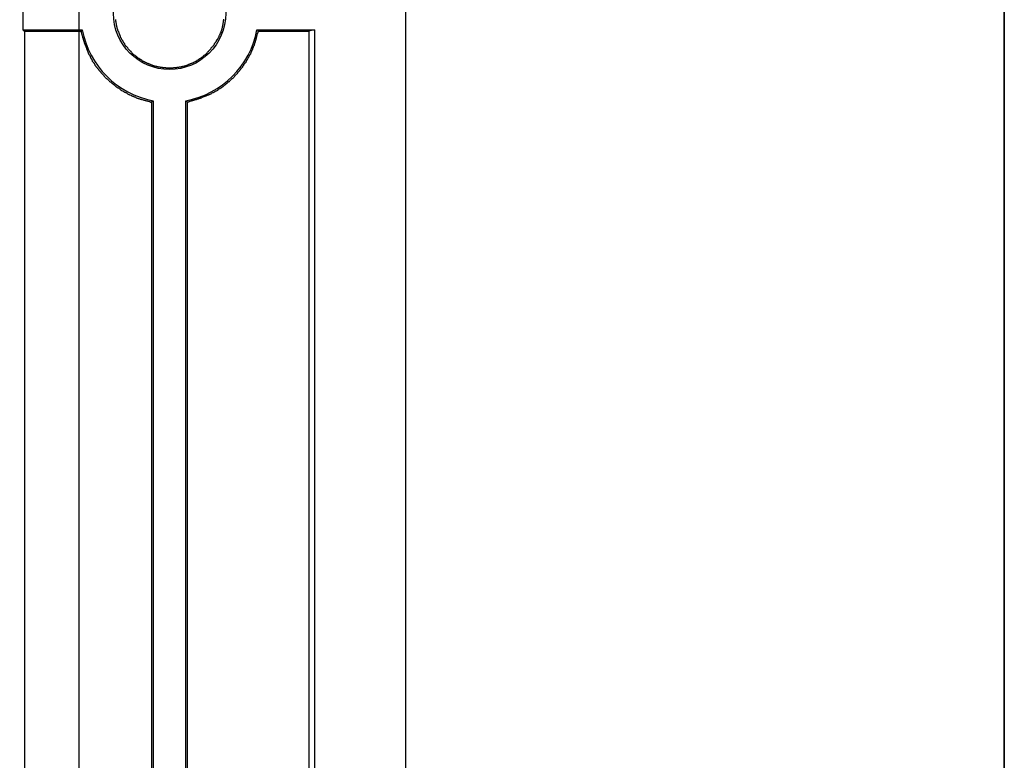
# Model space of a CAD drawing. Header units: millimetres. Extents: x 7187 to 8806, y -3756 to -2918.
# Tile 199 of 250: x 8779 to 8806, y -3481 to -3461. Entities that reach past the tile are written whole.
import ezdxf

# ---------------------------------------------------------------- set-up
doc = ezdxf.new("R2010")
doc.units = ezdxf.units.MM
doc.header["$LTSCALE"] = 3

msp = doc.modelspace()

# ---------------------------------------------------------------- linework, layer by layer
at = {"linetype": 'Continuous', "lineweight": 30}
for p, q in [((8789.58, -3422.206), (8789.58, -3663.206)), ((8779.032, -3460.254), (8779.032, -3461.158)), ((8779.079, -3461.205), (8779.032, -3461.158)), ((8779.032, -3461.158), (8780.67, -3461.158)), ((8779.079, -3461.205), (8779.079, -3501.207)), ((8785.49, -3461.158), (8787.078, -3461.158)), ((8787.078, -3461.158), (8786.922, -3461.197)), ((8786.922, -3461.197), (8786.922, -3501.215)), ((8787.078, -3461.158), (8787.078, -3501.254)), ((8782.583, -3463.153), (8782.583, -3499.259)), ((8782.628, -3463.116), (8782.628, -3499.296)), ((8783.532, -3499.296), (8783.532, -3463.116)), ((8783.575, -3499.26), (8783.575, -3463.152))]:
    msp.add_line(p, q, dxfattribs=at)
at = {"color": 3, "linetype": 'Continuous', "lineweight": 30}
msp.add_line((8780.58, -3429.206), (8780.58, -3656.206), dxfattribs=at)
at = {"color": 1, "lineweight": 35}
msp.add_lwpolyline([(8370.851, -2995.7), (8806.093, -2995.7), (8806.093, -3684.478), (8370.851, -3684.478)], close=True, dxfattribs=at)
at = {"linetype": 'Continuous', "lineweight": 30, "flags": 128}
for points in [[(8780.67, -3461.158), (8780.666, -3461.163), (8780.632, -3461.204)], [(8785.49, -3461.158), (8785.493, -3461.163), (8785.523, -3461.199)], [(8782.628, -3463.116), (8782.623, -3463.12), (8782.583, -3463.153)], [(8783.532, -3463.116), (8783.536, -3463.12), (8783.575, -3463.152)]]:
    msp.add_lwpolyline(points, dxfattribs=at)
at = {"linetype": 'Continuous', "lineweight": 30}
for points in [[(8781.588, -3460.881, 0), (8781.588, -3460.891, 0), (8781.588, -3460.911, 0), (8781.588, -3460.921, 0), (8781.598, -3460.931, 0), (8781.598, -3460.951, 0), (8781.598, -3460.961, 0), (8781.598, -3460.971, 0), (8781.608, -3460.991, 0), (8781.608, -3461.001, 0), (8781.608, -3461.011, 0), (8781.608, -3461.031, 0), (8781.618, -3461.041, 0), (8781.618, -3461.051, 0), (8781.618, -3461.071, 0), (8781.628, -3461.081, 0), (8781.628, -3461.091, 0), (8781.628, -3461.111, 0), (8781.638, -3461.121, 0), (8781.638, -3461.131, 0), (8781.648, -3461.141, 0), (8781.648, -3461.161, 0), (8781.648, -3461.171, 0), (8781.658, -3461.181, 0), (8781.658, -3461.201, 0), (8781.668, -3461.211, 0), (8781.668, -3461.221, 0), (8781.678, -3461.231, 0), (8781.678, -3461.251, 0), (8781.688, -3461.261, 0), (8781.688, -3461.271, 0), (8781.698, -3461.281, 0), (8781.698, -3461.301, 0), (8781.708, -3461.311, 0), (8781.708, -3461.321, 0), (8781.718, -3461.331, 0), (8781.718, -3461.351, 0), (8781.728, -3461.361, 0), (8781.728, -3461.371, 0), (8781.738, -3461.381, 0), (8781.748, -3461.391, 0), (8781.748, -3461.411, 0), (8781.758, -3461.421, 0), (8781.768, -3461.431, 0), (8781.768, -3461.441, 0), (8781.778, -3461.451, 0), (8781.788, -3461.461, 0), (8781.788, -3461.481, 0), (8781.798, -3461.491, 0), (8781.808, -3461.501, 0), (8781.808, -3461.511, 0), (8781.818, -3461.521, 0), (8781.828, -3461.531, 0), (8781.838, -3461.541, 0), (8781.838, -3461.561, 0), (8781.848, -3461.571, 0), (8781.858, -3461.581, 0), (8781.868, -3461.591, 0), (8781.868, -3461.601, 0), (8781.878, -3461.611, 0), (8781.888, -3461.621, 0), (8781.898, -3461.631, 0), (8781.908, -3461.641, 0), (8781.918, -3461.651, 0), (8781.918, -3461.661, 0), (8781.928, -3461.671, 0), (8781.938, -3461.681, 0), (8781.948, -3461.691, 0), (8781.958, -3461.701, 0), (8781.968, -3461.711, 0), (8781.978, -3461.721, 0), (8781.988, -3461.731, 0), (8781.998, -3461.741, 0), (8782.008, -3461.751, 0), (8782.008, -3461.761, 0), (8782.018, -3461.771, 0), (8782.028, -3461.781, 0), (8782.038, -3461.791, 0), (8782.048, -3461.801, 0), (8782.058, -3461.811, 0), (8782.068, -3461.821, 0), (8782.078, -3461.831, 0), (8782.088, -3461.841, 0), (8782.098, -3461.851, 0), (8782.108, -3461.851, 0), (8782.118, -3461.861, 0), (8782.128, -3461.871, 0), (8782.138, -3461.881, 0), (8782.158, -3461.891, 0), (8782.168, -3461.901, 0), (8782.178, -3461.901, 0), (8782.188, -3461.911, 0), (8782.198, -3461.921, 0), (8782.208, -3461.931, 0), (8782.218, -3461.941, 0), (8782.228, -3461.941, 0), (8782.238, -3461.951, 0), (8782.248, -3461.961, 0), (8782.258, -3461.971, 0), (8782.278, -3461.971, 0), (8782.288, -3461.981, 0), (8782.298, -3461.991, 0), (8782.308, -3461.991, 0), (8782.318, -3462.001, 0), (8782.328, -3462.011, 0), (8782.338, -3462.021, 0), (8782.358, -3462.021, 0), (8782.368, -3462.031, 0), (8782.378, -3462.031, 0), (8782.388, -3462.041, 0), (8782.398, -3462.051, 0), (8782.418, -3462.051, 0), (8782.428, -3462.061, 0), (8782.438, -3462.061, 0), (8782.448, -3462.071, 0), (8782.458, -3462.081, 0), (8782.478, -3462.081, 0), (8782.488, -3462.091, 0), (8782.498, -3462.091, 0), (8782.508, -3462.101, 0), (8782.528, -3462.101, 0), (8782.538, -3462.111, 0), (8782.548, -3462.111, 0), (8782.558, -3462.121, 0), (8782.578, -3462.121, 0), (8782.588, -3462.131, 0), (8782.598, -3462.131, 0), (8782.608, -3462.131, 0), (8782.628, -3462.141, 0), (8782.638, -3462.141, 0), (8782.648, -3462.151, 0), (8782.668, -3462.151, 0), (8782.678, -3462.151, 0), (8782.688, -3462.161, 0), (8782.698, -3462.161, 0), (8782.718, -3462.161, 0), (8782.728, -3462.171, 0), (8782.738, -3462.171, 0), (8782.758, -3462.171, 0), (8782.768, -3462.181, 0), (8782.778, -3462.181, 0), (8782.798, -3462.181, 0), (8782.808, -3462.181, 0), (8782.818, -3462.191, 0), (8782.838, -3462.191, 0), (8782.848, -3462.191, 0), (8782.858, -3462.191, 0), (8782.878, -3462.191, 0), (8782.888, -3462.201, 0), (8782.898, -3462.201, 0), (8782.918, -3462.201, 0), (8782.928, -3462.201, 0), (8782.938, -3462.201, 0), (8782.958, -3462.201, 0), (8782.968, -3462.201, 0), (8782.978, -3462.211, 0), (8782.998, -3462.211, 0), (8783.008, -3462.211, 0), (8783.018, -3462.211, 0), (8783.038, -3462.211, 0), (8783.048, -3462.211, 0), (8783.058, -3462.211, 0), (8783.078, -3462.211, 0), (8783.088, -3462.211, 0), (8783.098, -3462.211, 0), (8783.118, -3462.211, 0), (8783.128, -3462.211, 0), (8783.138, -3462.211, 0), (8783.158, -3462.211, 0), (8783.168, -3462.211, 0), (8783.178, -3462.211, 0), (8783.198, -3462.201, 0), (8783.208, -3462.201, 0), (8783.218, -3462.201, 0), (8783.238, -3462.201, 0), (8783.248, -3462.201, 0), (8783.258, -3462.201, 0), (8783.278, -3462.201, 0), (8783.288, -3462.191, 0), (8783.298, -3462.191, 0), (8783.318, -3462.191, 0), (8783.328, -3462.191, 0), (8783.338, -3462.191, 0), (8783.358, -3462.181, 0), (8783.368, -3462.181, 0), (8783.378, -3462.181, 0), (8783.398, -3462.181, 0), (8783.408, -3462.171, 0), (8783.418, -3462.171, 0), (8783.428, -3462.171, 0), (8783.448, -3462.161, 0), (8783.458, -3462.161, 0), (8783.468, -3462.161, 0), (8783.488, -3462.151, 0), (8783.498, -3462.151, 0), (8783.508, -3462.151, 0), (8783.528, -3462.141, 0), (8783.538, -3462.141, 0), (8783.548, -3462.141, 0), (8783.558, -3462.131, 0), (8783.578, -3462.131, 0), (8783.588, -3462.121, 0), (8783.598, -3462.121, 0), (8783.608, -3462.111, 0), (8783.628, -3462.111, 0), (8783.638, -3462.101, 0), (8783.648, -3462.101, 0), (8783.658, -3462.091, 0), (8783.678, -3462.091, 0), (8783.688, -3462.081, 0), (8783.698, -3462.081, 0), (8783.708, -3462.071, 0), (8783.728, -3462.071, 0), (8783.738, -3462.061, 0), (8783.748, -3462.051, 0), (8783.758, -3462.051, 0), (8783.768, -3462.041, 0), (8783.788, -3462.041, 0), (8783.798, -3462.031, 0), (8783.808, -3462.021, 0), (8783.818, -3462.021, 0), (8783.828, -3462.011, 0), (8783.838, -3462.001, 0), (8783.848, -3462.001, 0), (8783.868, -3461.991, 0), (8783.878, -3461.981, 0), (8783.888, -3461.971, 0), (8783.898, -3461.971, 0), (8783.908, -3461.961, 0), (8783.918, -3461.951, 0), (8783.928, -3461.941, 0), (8783.938, -3461.941, 0), (8783.948, -3461.931, 0), (8783.958, -3461.921, 0), (8783.968, -3461.911, 0), (8783.988, -3461.901, 0), (8783.998, -3461.901, 0), (8784.008, -3461.891, 0), (8784.018, -3461.881, 0), (8784.028, -3461.871, 0), (8784.038, -3461.861, 0), (8784.048, -3461.851, 0), (8784.058, -3461.851, 0), (8784.068, -3461.841, 0), (8784.078, -3461.831, 0), (8784.088, -3461.821, 0), (8784.098, -3461.811, 0), (8784.108, -3461.801, 0), (8784.118, -3461.791, 0), (8784.128, -3461.781, 0)], [(8784.128, -3461.781, 0), (8784.138, -3461.771, 0), (8784.148, -3461.761, 0), (8784.158, -3461.751, 0), (8784.158, -3461.741, 0), (8784.168, -3461.731, 0), (8784.178, -3461.721, 0), (8784.188, -3461.711, 0), (8784.198, -3461.701, 0), (8784.208, -3461.691, 0), (8784.218, -3461.681, 0), (8784.228, -3461.671, 0), (8784.228, -3461.661, 0), (8784.238, -3461.651, 0), (8784.248, -3461.641, 0), (8784.258, -3461.631, 0), (8784.268, -3461.621, 0), (8784.278, -3461.611, 0), (8784.278, -3461.601, 0), (8784.288, -3461.591, 0), (8784.298, -3461.581, 0), (8784.308, -3461.571, 0), (8784.318, -3461.551, 0), (8784.318, -3461.541, 0), (8784.328, -3461.531, 0), (8784.338, -3461.521, 0), (8784.348, -3461.511, 0), (8784.348, -3461.501, 0), (8784.358, -3461.491, 0), (8784.368, -3461.481, 0), (8784.378, -3461.471, 0), (8784.378, -3461.461, 0), (8784.388, -3461.441, 0), (8784.398, -3461.431, 0), (8784.398, -3461.421, 0), (8784.408, -3461.411, 0), (8784.418, -3461.401, 0), (8784.418, -3461.391, 0), (8784.428, -3461.371, 0), (8784.438, -3461.361, 0), (8784.438, -3461.351, 0), (8784.448, -3461.341, 0), (8784.448, -3461.331, 0), (8784.458, -3461.311, 0), (8784.468, -3461.301, 0), (8784.468, -3461.291, 0), (8784.478, -3461.281, 0), (8784.478, -3461.271, 0), (8784.488, -3461.251, 0), (8784.488, -3461.241, 0), (8784.498, -3461.231, 0), (8784.498, -3461.221, 0), (8784.498, -3461.201, 0), (8784.508, -3461.191, 0), (8784.508, -3461.181, 0), (8784.518, -3461.161, 0), (8784.518, -3461.151, 0), (8784.528, -3461.141, 0), (8784.528, -3461.131, 0), (8784.528, -3461.111, 0), (8784.538, -3461.101, 0), (8784.538, -3461.091, 0), (8784.538, -3461.071, 0), (8784.548, -3461.061, 0), (8784.548, -3461.051, 0), (8784.548, -3461.031, 0), (8784.548, -3461.021, 0), (8784.558, -3461.011, 0), (8784.558, -3460.991, 0), (8784.558, -3460.981, 0), (8784.558, -3460.971, 0), (8784.568, -3460.951, 0), (8784.568, -3460.941, 0), (8784.568, -3460.931, 0), (8784.568, -3460.911, 0), (8784.568, -3460.901, 0), (8784.578, -3460.891, 0), (8784.578, -3460.871, 0)], [(8779.078, -3461.201, 0), (8779.088, -3461.201, 0), (8779.108, -3461.201, 0), (8779.118, -3461.201, 0), (8779.128, -3461.201, 0), (8779.138, -3461.201, 0), (8779.148, -3461.201, 0), (8779.168, -3461.201, 0), (8779.178, -3461.201, 0), (8779.188, -3461.201, 0), (8779.198, -3461.201, 0), (8779.208, -3461.201, 0), (8779.228, -3461.201, 0), (8779.238, -3461.201, 0), (8779.248, -3461.201, 0), (8779.258, -3461.201, 0), (8779.278, -3461.201, 0), (8779.288, -3461.201, 0), (8779.298, -3461.201, 0), (8779.308, -3461.201, 0), (8779.318, -3461.201, 0), (8779.338, -3461.201, 0), (8779.348, -3461.201, 0), (8779.358, -3461.201, 0), (8779.368, -3461.201, 0), (8779.378, -3461.201, 0), (8779.398, -3461.201, 0), (8779.408, -3461.201, 0), (8779.418, -3461.201, 0), (8779.428, -3461.201, 0), (8779.448, -3461.201, 0), (8779.458, -3461.201, 0), (8779.468, -3461.201, 0), (8779.478, -3461.201, 0), (8779.488, -3461.201, 0), (8779.508, -3461.201, 0), (8779.518, -3461.201, 0), (8779.528, -3461.201, 0), (8779.538, -3461.201, 0), (8779.548, -3461.201, 0), (8779.568, -3461.201, 0), (8779.578, -3461.201, 0), (8779.588, -3461.201, 0), (8779.598, -3461.201, 0), (8779.608, -3461.201, 0), (8779.628, -3461.201, 0), (8779.638, -3461.201, 0), (8779.648, -3461.201, 0), (8779.658, -3461.201, 0), (8779.678, -3461.201, 0), (8779.688, -3461.201, 0), (8779.698, -3461.201, 0), (8779.708, -3461.201, 0), (8779.718, -3461.201, 0), (8779.738, -3461.201, 0), (8779.748, -3461.201, 0), (8779.758, -3461.201, 0), (8779.768, -3461.201, 0), (8779.778, -3461.201, 0), (8779.798, -3461.201, 0), (8779.808, -3461.201, 0), (8779.818, -3461.201, 0), (8779.828, -3461.201, 0), (8779.848, -3461.201, 0), (8779.858, -3461.201, 0), (8779.868, -3461.201, 0), (8779.878, -3461.201, 0), (8779.888, -3461.201, 0), (8779.908, -3461.201, 0), (8779.918, -3461.201, 0), (8779.928, -3461.201, 0), (8779.938, -3461.201, 0), (8779.948, -3461.201, 0), (8779.968, -3461.201, 0), (8779.978, -3461.201, 0), (8779.988, -3461.201, 0), (8779.998, -3461.201, 0), (8780.018, -3461.201, 0), (8780.028, -3461.201, 0), (8780.038, -3461.201, 0), (8780.048, -3461.201, 0), (8780.058, -3461.201, 0), (8780.078, -3461.201, 0), (8780.088, -3461.201, 0), (8780.098, -3461.201, 0), (8780.108, -3461.201, 0), (8780.118, -3461.201, 0), (8780.138, -3461.201, 0), (8780.148, -3461.201, 0), (8780.158, -3461.201, 0), (8780.168, -3461.201, 0), (8780.188, -3461.201, 0), (8780.198, -3461.201, 0), (8780.208, -3461.201, 0), (8780.218, -3461.201, 0), (8780.228, -3461.201, 0), (8780.248, -3461.201, 0), (8780.258, -3461.201, 0), (8780.268, -3461.201, 0), (8780.278, -3461.201, 0), (8780.288, -3461.201, 0), (8780.308, -3461.201, 0), (8780.318, -3461.201, 0), (8780.328, -3461.201, 0), (8780.338, -3461.201, 0), (8780.348, -3461.201, 0), (8780.368, -3461.201, 0), (8780.378, -3461.201, 0), (8780.388, -3461.201, 0), (8780.398, -3461.201, 0), (8780.418, -3461.201, 0), (8780.428, -3461.201, 0), (8780.438, -3461.201, 0), (8780.448, -3461.201, 0), (8780.458, -3461.201, 0), (8780.478, -3461.201, 0), (8780.488, -3461.201, 0), (8780.498, -3461.201, 0), (8780.508, -3461.201, 0), (8780.518, -3461.201, 0), (8780.538, -3461.201, 0), (8780.548, -3461.201, 0), (8780.558, -3461.201, 0), (8780.568, -3461.201, 0), (8780.588, -3461.201, 0), (8780.598, -3461.201, 0), (8780.608, -3461.201, 0), (8780.618, -3461.201, 0), (8780.628, -3461.201, 0)], [(8780.628, -3461.201, 0), (8780.638, -3461.221, 0), (8780.638, -3461.231, 0), (8780.648, -3461.241, 0), (8780.648, -3461.251, 0), (8780.648, -3461.271, 0), (8780.658, -3461.281, 0), (8780.658, -3461.291, 0), (8780.658, -3461.301, 0), (8780.668, -3461.321, 0), (8780.668, -3461.331, 0), (8780.678, -3461.341, 0), (8780.678, -3461.351, 0), (8780.678, -3461.371, 0), (8780.688, -3461.381, 0), (8780.688, -3461.391, 0), (8780.698, -3461.401, 0), (8780.698, -3461.421, 0), (8780.698, -3461.431, 0), (8780.708, -3461.441, 0), (8780.708, -3461.451, 0), (8780.718, -3461.471, 0), (8780.718, -3461.481, 0), (8780.728, -3461.491, 0), (8780.728, -3461.501, 0), (8780.728, -3461.521, 0), (8780.738, -3461.531, 0), (8780.738, -3461.541, 0), (8780.748, -3461.551, 0), (8780.748, -3461.571, 0), (8780.758, -3461.581, 0), (8780.758, -3461.591, 0), (8780.758, -3461.601, 0), (8780.768, -3461.621, 0), (8780.768, -3461.631, 0), (8780.778, -3461.641, 0), (8780.778, -3461.651, 0), (8780.788, -3461.661, 0), (8780.788, -3461.681, 0), (8780.798, -3461.691, 0), (8780.798, -3461.701, 0), (8780.808, -3461.711, 0), (8780.808, -3461.731, 0), (8780.818, -3461.741, 0), (8780.818, -3461.751, 0), (8780.828, -3461.761, 0), (8780.828, -3461.771, 0), (8780.838, -3461.791, 0), (8780.838, -3461.801, 0), (8780.848, -3461.811, 0), (8780.848, -3461.821, 0), (8780.858, -3461.831, 0), (8780.858, -3461.841, 0), (8780.868, -3461.861, 0), (8780.878, -3461.871, 0), (8780.878, -3461.881, 0), (8780.888, -3461.891, 0), (8780.888, -3461.901, 0), (8780.898, -3461.911, 0), (8780.898, -3461.931, 0), (8780.908, -3461.941, 0), (8780.918, -3461.951, 0), (8780.918, -3461.961, 0), (8780.928, -3461.971, 0), (8780.938, -3461.981, 0), (8780.938, -3461.991, 0), (8780.948, -3462.011, 0), (8780.948, -3462.021, 0), (8780.958, -3462.031, 0), (8780.968, -3462.041, 0), (8780.978, -3462.051, 0), (8780.978, -3462.061, 0), (8780.988, -3462.071, 0), (8780.998, -3462.081, 0), (8780.998, -3462.091, 0), (8781.008, -3462.111, 0), (8781.018, -3462.121, 0), (8781.018, -3462.131, 0), (8781.028, -3462.141, 0), (8781.038, -3462.151, 0), (8781.048, -3462.161, 0), (8781.048, -3462.171, 0), (8781.058, -3462.181, 0), (8781.068, -3462.191, 0), (8781.078, -3462.201, 0), (8781.088, -3462.211, 0), (8781.088, -3462.221, 0), (8781.098, -3462.231, 0), (8781.108, -3462.241, 0), (8781.118, -3462.251, 0), (8781.128, -3462.261, 0), (8781.128, -3462.271, 0), (8781.138, -3462.281, 0), (8781.148, -3462.291, 0), (8781.158, -3462.301, 0), (8781.168, -3462.311, 0), (8781.178, -3462.321, 0), (8781.188, -3462.331, 0), (8781.188, -3462.341, 0), (8781.198, -3462.351, 0), (8781.208, -3462.361, 0), (8781.218, -3462.371, 0), (8781.228, -3462.381, 0), (8781.238, -3462.391, 0), (8781.248, -3462.401, 0), (8781.258, -3462.411, 0), (8781.268, -3462.421, 0), (8781.268, -3462.431, 0), (8781.278, -3462.441, 0), (8781.288, -3462.451, 0), (8781.298, -3462.461, 0), (8781.308, -3462.471, 0), (8781.318, -3462.481, 0), (8781.328, -3462.491, 0), (8781.338, -3462.501, 0), (8781.348, -3462.511, 0), (8781.358, -3462.511, 0), (8781.368, -3462.521, 0), (8781.378, -3462.531, 0), (8781.388, -3462.541, 0), (8781.398, -3462.551, 0), (8781.408, -3462.561, 0), (8781.418, -3462.571, 0), (8781.428, -3462.581, 0), (8781.438, -3462.591, 0), (8781.448, -3462.591, 0), (8781.458, -3462.601, 0), (8781.468, -3462.611, 0), (8781.478, -3462.621, 0), (8781.488, -3462.631, 0), (8781.498, -3462.641, 0), (8781.508, -3462.641, 0), (8781.518, -3462.651, 0), (8781.528, -3462.661, 0), (8781.538, -3462.671, 0), (8781.548, -3462.681, 0), (8781.558, -3462.691, 0), (8781.568, -3462.691, 0), (8781.578, -3462.701, 0), (8781.588, -3462.711, 0), (8781.598, -3462.721, 0), (8781.608, -3462.731, 0), (8781.618, -3462.731, 0), (8781.628, -3462.741, 0), (8781.638, -3462.751, 0), (8781.658, -3462.761, 0), (8781.668, -3462.761, 0), (8781.678, -3462.771, 0), (8781.688, -3462.781, 0), (8781.698, -3462.791, 0), (8781.708, -3462.791, 0), (8781.718, -3462.801, 0), (8781.728, -3462.811, 0), (8781.738, -3462.811, 0), (8781.748, -3462.821, 0), (8781.758, -3462.831, 0), (8781.778, -3462.841, 0), (8781.788, -3462.841, 0), (8781.798, -3462.851, 0), (8781.808, -3462.861, 0), (8781.818, -3462.861, 0), (8781.828, -3462.871, 0), (8781.838, -3462.881, 0), (8781.848, -3462.881, 0), (8781.868, -3462.891, 0), (8781.878, -3462.891, 0), (8781.888, -3462.901, 0), (8781.898, -3462.911, 0), (8781.908, -3462.911, 0), (8781.918, -3462.921, 0), (8781.938, -3462.931, 0), (8781.948, -3462.931, 0), (8781.958, -3462.941, 0), (8781.968, -3462.941, 0), (8781.978, -3462.951, 0), (8781.988, -3462.951, 0), (8782.008, -3462.961, 0), (8782.018, -3462.971, 0), (8782.028, -3462.971, 0), (8782.038, -3462.981, 0), (8782.048, -3462.981, 0), (8782.058, -3462.991, 0), (8782.078, -3462.991, 0), (8782.088, -3463.001, 0), (8782.098, -3463.001, 0), (8782.108, -3463.011, 0), (8782.118, -3463.011, 0), (8782.138, -3463.021, 0), (8782.148, -3463.021, 0), (8782.158, -3463.031, 0), (8782.168, -3463.031, 0), (8782.188, -3463.041, 0), (8782.198, -3463.041, 0), (8782.208, -3463.041, 0), (8782.218, -3463.051, 0), (8782.228, -3463.051, 0), (8782.248, -3463.061, 0), (8782.258, -3463.061, 0), (8782.268, -3463.071, 0), (8782.278, -3463.071, 0), (8782.298, -3463.071, 0), (8782.308, -3463.081, 0), (8782.318, -3463.081, 0), (8782.328, -3463.081, 0), (8782.348, -3463.091, 0), (8782.358, -3463.091, 0), (8782.368, -3463.101, 0), (8782.378, -3463.101, 0), (8782.398, -3463.101, 0), (8782.408, -3463.111, 0), (8782.418, -3463.111, 0), (8782.428, -3463.111, 0), (8782.448, -3463.121, 0), (8782.458, -3463.121, 0), (8782.468, -3463.121, 0), (8782.478, -3463.131, 0), (8782.498, -3463.131, 0), (8782.508, -3463.131, 0), (8782.518, -3463.141, 0), (8782.528, -3463.141, 0), (8782.548, -3463.141, 0), (8782.558, -3463.151, 0), (8782.568, -3463.151, 0), (8782.588, -3463.151, 0)], [(8783.578, -3463.151, 0), (8783.588, -3463.151, 0), (8783.598, -3463.141, 0), (8783.608, -3463.141, 0), (8783.628, -3463.141, 0), (8783.638, -3463.131, 0), (8783.648, -3463.131, 0), (8783.668, -3463.121, 0), (8783.678, -3463.121, 0), (8783.688, -3463.121, 0), (8783.698, -3463.111, 0), (8783.718, -3463.111, 0), (8783.728, -3463.101, 0), (8783.738, -3463.101, 0), (8783.748, -3463.101, 0), (8783.768, -3463.091, 0), (8783.778, -3463.091, 0), (8783.788, -3463.081, 0), (8783.798, -3463.081, 0), (8783.818, -3463.081, 0), (8783.828, -3463.071, 0), (8783.838, -3463.071, 0), (8783.848, -3463.061, 0), (8783.868, -3463.061, 0), (8783.878, -3463.061, 0), (8783.888, -3463.051, 0), (8783.898, -3463.051, 0), (8783.908, -3463.041, 0), (8783.928, -3463.041, 0), (8783.938, -3463.031, 0), (8783.948, -3463.031, 0), (8783.958, -3463.031, 0), (8783.978, -3463.021, 0), (8783.988, -3463.021, 0), (8783.998, -3463.011, 0), (8784.008, -3463.011, 0), (8784.018, -3463.001, 0), (8784.038, -3463.001, 0), (8784.048, -3462.991, 0), (8784.058, -3462.991, 0), (8784.068, -3462.981, 0), (8784.088, -3462.981, 0), (8784.098, -3462.971, 0), (8784.108, -3462.971, 0), (8784.118, -3462.961, 0), (8784.128, -3462.961, 0), (8784.148, -3462.951, 0), (8784.158, -3462.951, 0), (8784.168, -3462.941, 0), (8784.178, -3462.941, 0), (8784.188, -3462.931, 0), (8784.198, -3462.931, 0), (8784.218, -3462.921, 0), (8784.228, -3462.921, 0), (8784.238, -3462.911, 0), (8784.248, -3462.911, 0), (8784.258, -3462.901, 0), (8784.268, -3462.891, 0), (8784.288, -3462.891, 0), (8784.298, -3462.881, 0), (8784.308, -3462.881, 0), (8784.318, -3462.871, 0), (8784.328, -3462.861, 0), (8784.338, -3462.861, 0), (8784.348, -3462.851, 0), (8784.368, -3462.841, 0), (8784.378, -3462.841, 0), (8784.388, -3462.831, 0), (8784.398, -3462.821, 0), (8784.408, -3462.821, 0), (8784.418, -3462.811, 0), (8784.428, -3462.801, 0), (8784.438, -3462.801, 0), (8784.448, -3462.791, 0), (8784.468, -3462.781, 0), (8784.478, -3462.781, 0), (8784.488, -3462.771, 0), (8784.498, -3462.761, 0), (8784.508, -3462.751, 0), (8784.518, -3462.751, 0), (8784.528, -3462.741, 0), (8784.538, -3462.731, 0), (8784.548, -3462.721, 0), (8784.558, -3462.721, 0), (8784.568, -3462.711, 0), (8784.578, -3462.701, 0), (8784.588, -3462.691, 0), (8784.598, -3462.691, 0), (8784.608, -3462.681, 0), (8784.618, -3462.671, 0), (8784.628, -3462.661, 0), (8784.638, -3462.651, 0), (8784.648, -3462.641, 0), (8784.658, -3462.641, 0), (8784.668, -3462.631, 0), (8784.678, -3462.621, 0), (8784.688, -3462.611, 0), (8784.698, -3462.601, 0), (8784.708, -3462.591, 0), (8784.718, -3462.581, 0), (8784.728, -3462.581, 0), (8784.738, -3462.571, 0), (8784.748, -3462.561, 0), (8784.758, -3462.551, 0), (8784.768, -3462.541, 0), (8784.778, -3462.531, 0), (8784.788, -3462.521, 0), (8784.798, -3462.511, 0), (8784.808, -3462.501, 0), (8784.818, -3462.501, 0), (8784.828, -3462.491, 0), (8784.838, -3462.481, 0), (8784.848, -3462.471, 0), (8784.858, -3462.461, 0), (8784.868, -3462.451, 0), (8784.878, -3462.441, 0), (8784.878, -3462.431, 0), (8784.888, -3462.421, 0), (8784.898, -3462.411, 0), (8784.908, -3462.401, 0), (8784.918, -3462.391, 0), (8784.928, -3462.381, 0), (8784.938, -3462.371, 0), (8784.948, -3462.361, 0), (8784.958, -3462.351, 0), (8784.958, -3462.341, 0), (8784.968, -3462.331, 0), (8784.978, -3462.321, 0), (8784.988, -3462.311, 0), (8784.998, -3462.301, 0), (8785.008, -3462.291, 0), (8785.018, -3462.281, 0), (8785.018, -3462.271, 0), (8785.028, -3462.261, 0), (8785.038, -3462.251, 0), (8785.048, -3462.241, 0), (8785.058, -3462.231, 0), (8785.058, -3462.221, 0), (8785.068, -3462.211, 0), (8785.078, -3462.201, 0), (8785.088, -3462.191, 0), (8785.098, -3462.181, 0), (8785.098, -3462.161, 0), (8785.108, -3462.151, 0), (8785.118, -3462.141, 0), (8785.128, -3462.131, 0), (8785.128, -3462.121, 0), (8785.138, -3462.111, 0), (8785.148, -3462.101, 0), (8785.158, -3462.091, 0), (8785.158, -3462.081, 0), (8785.168, -3462.071, 0), (8785.178, -3462.061, 0), (8785.188, -3462.051, 0), (8785.188, -3462.031, 0), (8785.198, -3462.021, 0), (8785.208, -3462.011, 0), (8785.208, -3462.001, 0), (8785.218, -3461.991, 0), (8785.228, -3461.981, 0), (8785.228, -3461.971, 0), (8785.238, -3461.961, 0), (8785.248, -3461.941, 0), (8785.248, -3461.931, 0), (8785.258, -3461.921, 0), (8785.268, -3461.911, 0), (8785.268, -3461.901, 0), (8785.278, -3461.891, 0), (8785.288, -3461.881, 0), (8785.288, -3461.861, 0), (8785.298, -3461.851, 0), (8785.298, -3461.841, 0), (8785.308, -3461.831, 0), (8785.318, -3461.821, 0), (8785.318, -3461.811, 0), (8785.328, -3461.791, 0), (8785.328, -3461.781, 0), (8785.338, -3461.771, 0), (8785.338, -3461.761, 0), (8785.348, -3461.751, 0), (8785.348, -3461.731, 0), (8785.358, -3461.721, 0), (8785.368, -3461.711, 0), (8785.368, -3461.701, 0), (8785.378, -3461.691, 0), (8785.378, -3461.671, 0), (8785.388, -3461.661, 0), (8785.388, -3461.651, 0), (8785.398, -3461.641, 0), (8785.398, -3461.631, 0), (8785.398, -3461.611, 0), (8785.408, -3461.601, 0), (8785.408, -3461.591, 0), (8785.418, -3461.581, 0), (8785.418, -3461.561, 0), (8785.428, -3461.551, 0), (8785.428, -3461.541, 0), (8785.428, -3461.531, 0), (8785.438, -3461.511, 0), (8785.438, -3461.501, 0), (8785.448, -3461.491, 0), (8785.448, -3461.481, 0), (8785.448, -3461.461, 0), (8785.458, -3461.451, 0), (8785.458, -3461.441, 0), (8785.468, -3461.431, 0), (8785.468, -3461.411, 0), (8785.468, -3461.401, 0), (8785.478, -3461.391, 0), (8785.478, -3461.381, 0), (8785.478, -3461.361, 0), (8785.488, -3461.351, 0), (8785.488, -3461.341, 0), (8785.488, -3461.331, 0), (8785.498, -3461.311, 0), (8785.498, -3461.301, 0), (8785.498, -3461.291, 0), (8785.508, -3461.271, 0), (8785.508, -3461.261, 0), (8785.508, -3461.251, 0), (8785.518, -3461.241, 0), (8785.518, -3461.221, 0), (8785.518, -3461.211, 0), (8785.528, -3461.201, 0)], [(8785.528, -3461.201, 0), (8785.538, -3461.201, 0), (8785.548, -3461.201, 0), (8785.558, -3461.201, 0), (8785.568, -3461.201, 0), (8785.578, -3461.201, 0), (8785.588, -3461.201, 0), (8785.598, -3461.201, 0), (8785.608, -3461.201, 0), (8785.618, -3461.201, 0), (8785.638, -3461.201, 0), (8785.648, -3461.201, 0), (8785.658, -3461.201, 0), (8785.668, -3461.201, 0), (8785.678, -3461.201, 0), (8785.688, -3461.201, 0), (8785.698, -3461.201, 0), (8785.708, -3461.201, 0), (8785.718, -3461.201, 0), (8785.728, -3461.201, 0), (8785.738, -3461.201, 0), (8785.758, -3461.201, 0), (8785.768, -3461.201, 0), (8785.778, -3461.201, 0), (8785.788, -3461.201, 0), (8785.798, -3461.201, 0), (8785.808, -3461.201, 0), (8785.818, -3461.201, 0), (8785.828, -3461.201, 0), (8785.838, -3461.201, 0), (8785.848, -3461.201, 0), (8785.858, -3461.201, 0), (8785.878, -3461.201, 0), (8785.888, -3461.201, 0), (8785.898, -3461.201, 0), (8785.908, -3461.201, 0), (8785.918, -3461.201, 0), (8785.928, -3461.201, 0), (8785.938, -3461.201, 0), (8785.948, -3461.201, 0), (8785.958, -3461.201, 0), (8785.968, -3461.201, 0), (8785.978, -3461.201, 0), (8785.998, -3461.201, 0), (8786.008, -3461.201, 0), (8786.018, -3461.201, 0), (8786.028, -3461.201, 0), (8786.038, -3461.201, 0), (8786.048, -3461.201, 0), (8786.058, -3461.201, 0), (8786.068, -3461.201, 0), (8786.078, -3461.201, 0), (8786.088, -3461.201, 0), (8786.108, -3461.201, 0), (8786.118, -3461.201, 0), (8786.128, -3461.201, 0), (8786.138, -3461.201, 0), (8786.148, -3461.201, 0), (8786.158, -3461.201, 0), (8786.168, -3461.201, 0), (8786.178, -3461.201, 0), (8786.188, -3461.201, 0), (8786.198, -3461.201, 0), (8786.208, -3461.201, 0), (8786.228, -3461.201, 0), (8786.238, -3461.201, 0), (8786.248, -3461.201, 0), (8786.258, -3461.201, 0), (8786.268, -3461.201, 0), (8786.278, -3461.201, 0), (8786.288, -3461.201, 0), (8786.298, -3461.201, 0), (8786.308, -3461.201, 0), (8786.318, -3461.201, 0), (8786.328, -3461.201, 0), (8786.348, -3461.201, 0), (8786.358, -3461.201, 0), (8786.368, -3461.201, 0), (8786.378, -3461.201, 0), (8786.388, -3461.201, 0), (8786.398, -3461.201, 0), (8786.408, -3461.201, 0), (8786.418, -3461.201, 0), (8786.428, -3461.201, 0), (8786.438, -3461.201, 0), (8786.448, -3461.201, 0), (8786.468, -3461.201, 0), (8786.478, -3461.201, 0), (8786.488, -3461.201, 0), (8786.498, -3461.201, 0), (8786.508, -3461.201, 0), (8786.518, -3461.201, 0), (8786.528, -3461.201, 0), (8786.538, -3461.201, 0), (8786.548, -3461.201, 0), (8786.558, -3461.201, 0), (8786.568, -3461.201, 0), (8786.588, -3461.201, 0), (8786.598, -3461.201, 0), (8786.608, -3461.201, 0), (8786.618, -3461.201, 0), (8786.628, -3461.201, 0), (8786.638, -3461.201, 0), (8786.648, -3461.201, 0), (8786.658, -3461.201, 0), (8786.668, -3461.201, 0), (8786.678, -3461.201, 0), (8786.688, -3461.201, 0), (8786.708, -3461.201, 0), (8786.718, -3461.201, 0), (8786.728, -3461.201, 0), (8786.738, -3461.201, 0), (8786.748, -3461.201, 0), (8786.758, -3461.201, 0), (8786.768, -3461.201, 0), (8786.778, -3461.201, 0), (8786.788, -3461.201, 0), (8786.798, -3461.201, 0), (8786.808, -3461.201, 0), (8786.828, -3461.201, 0), (8786.838, -3461.201, 0), (8786.848, -3461.201, 0), (8786.858, -3461.201, 0), (8786.868, -3461.201, 0), (8786.878, -3461.201, 0), (8786.888, -3461.201, 0), (8786.898, -3461.201, 0), (8786.908, -3461.201, 0), (8786.918, -3461.201, 0)]]:
    msp.add_polyline3d(points, dxfattribs=at)
msp.add_circle((8783.08, -3460.706), 1.548, dxfattribs=at)
for start, end in [(190.6227, 259.3773), (280.6227, 349.3773)]:
    msp.add_arc((8783.08, -3460.706), 2.452, start, end, dxfattribs=at)

doc.saveas('drawing.dxf')
